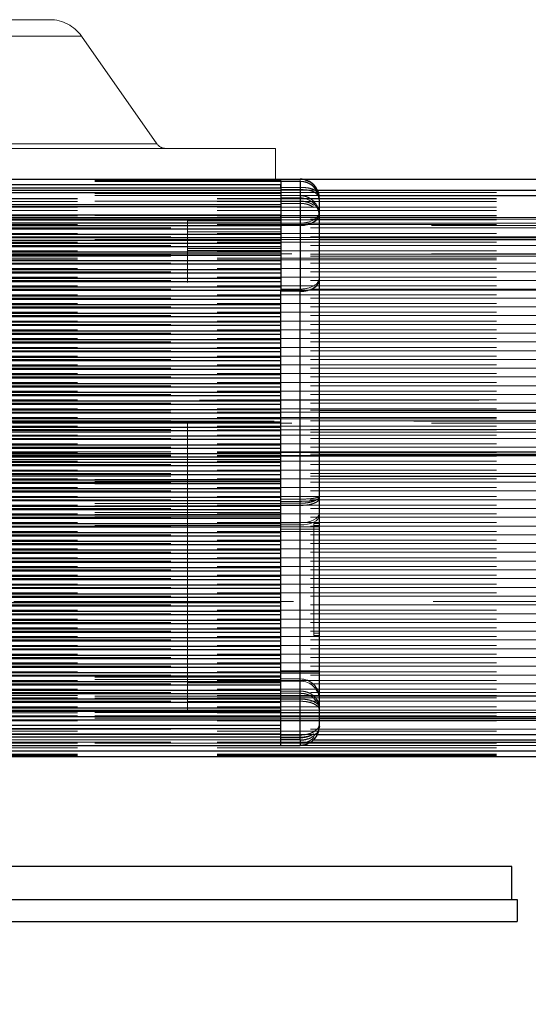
# Model space of a CAD drawing. Header units: millimetres. Extents: x 8 to 290, y 2 to 202.
# Tile 37 of 104: x 102.37 to 104.68, y 172.26 to 176.74. Entities that reach past the tile are written whole.
import ezdxf

# ---------------------------------------------------------------- set-up
doc = ezdxf.new("R2010")
doc.units = ezdxf.units.MM
doc.linetypes.add('HIDDEN', pattern=[1.905, 1.27, -0.635])
doc.styles.add('SLDTEXTSTYLE2', font='TXT', dxfattribs={"width": 0.605})
doc.dimstyles.new('SLDDIMSTYLE2', dxfattribs={"dimtxt": 2.568319, "dimasz": 3, "dimexe": 0, "dimexo": 0.0625, "dimgap": 0.64208, "dimtad": 1, "dimlfac": 20, "dimrnd": 1e-09, "dimzin": 12, "dimdsep": 46, "dimtxsty": 'SLDTEXTSTYLE2', "dimsah": 1, "dimcen": 0.09, "dimadec": 0, "dimazin": 3, "dimtfac": 1, "dimtofl": 0, "dimtmove": 0, "dimatfit": 3, "dimfxl": 1, "dimfrac": 2, "dimtolj": 1, "dimtzin": 12, "dimarcsym": 0})

# ---------------------------------------------------------------- blocks, each defined once
blk = doc.blocks.new('_D_2')
at = {"color": 7, "linetype": 'Continuous', "lineweight": 0}
blk.add_line((35.6328, 159.5789), (141.2328, 159.5789), dxfattribs=at)
at = {"color": 7, "linetype": 'Continuous', "lineweight": 18}
for points in [[(35.6328, 159.5789), (38.6328, 158.8289), (38.6328, 160.3289)], [(141.2328, 159.5789), (138.2328, 160.3289), (138.2328, 158.8289)]]:
    blk.add_solid(points, dxfattribs=at)
at = {"color": 7, "linetype": 'Continuous', "lineweight": 18, "insert": (84.5131, 162.9896), "char_height": 2.64583, "attachment_point": 1, "style": 'SLDTEXTSTYLE2'}
blk.add_mtext('2112', dxfattribs=at)

msp = doc.modelspace()

# ---------------------------------------------------------------- linework, layer by layer
at = {"color": 7, "linetype": 'HIDDEN', "lineweight": 18}
for p, q in [((102.50783, 176.73584), (101.55783, 176.73584)), ((102.65118, 176.66121), (101.41448, 176.66121)), ((102.65118, 176.66121), (101.41448, 176.66121)), ((102.99362, 176.17216), (102.65118, 176.66121)), ((102.99362, 176.17216), (101.07204, 176.17216)), ((102.99362, 176.17216), (101.07204, 176.17216)), ((103.53283, 176.15084), (100.53283, 176.15084)), ((103.53283, 176.01084), (103.53283, 176.15084)), ((34.13283, 176.00791), (103.55783, 176.00791)), ((34.13283, 176.00292), (103.55783, 176.00292)), ((34.13283, 175.99999), (103.55783, 175.99999)), ((34.13283, 175.98584), (103.55783, 175.98584)), ((103.64533, 176.01084), (103.64533, 175.81084)), ((103.67969, 176.00381), (103.6888, 175.99928)), ((103.55783, 175.97084), (34.13283, 175.97084)), ((103.55783, 175.95084), (34.13283, 175.95084)), ((34.13283, 175.94584), (103.55783, 175.94584)), ((34.13283, 175.93584), (103.55783, 175.93584)), ((140.73283, 175.95084), (71.30783, 175.95084)), ((103.55783, 175.97334), (103.64533, 175.97334)), ((103.55783, 175.96334), (103.64533, 175.96334)), ((103.55783, 175.96084), (103.71882, 175.96084)), ((103.55783, 175.93584), (103.64533, 175.93584)), ((107.16033, 175.93584), (103.55783, 175.93584)), ((103.55783, 175.93584), (103.72989, 175.93584)), ((103.64533, 175.97334), (103.64533, 175.93584)), ((103.64533, 175.96334), (103.64533, 175.92584)), ((34.13283, 175.91084), (103.55783, 175.91084)), ((103.55783, 175.89584), (34.13283, 175.89584)), ((140.73283, 175.92334), (71.30783, 175.92334)), ((140.73283, 175.92121), (71.30783, 175.92121)), ((140.73283, 175.90846), (71.30783, 175.90846)), ((103.64533, 175.92584), (103.55783, 175.92584)), ((103.64533, 175.91084), (103.55783, 175.91084)), ((103.64533, 175.90084), (103.55783, 175.90084)), ((103.64533, 175.91084), (103.64533, 174.55588)), ((103.64533, 175.90084), (103.64533, 174.54588)), ((103.55783, 175.84834), (34.13283, 175.84834)), ((34.13283, 175.84584), (103.55783, 175.84584)), ((140.73283, 175.88318), (71.30783, 175.88318)), ((140.73283, 175.8686), (71.30783, 175.8686)), ((140.73283, 175.84584), (71.30783, 175.84584)), ((34.13283, 175.82882), (103.55783, 175.82882)), ((34.13283, 175.82584), (103.55783, 175.82584)), ((103.55783, 175.81255), (34.13283, 175.81255)), ((34.13283, 175.81084), (103.55783, 175.81084)), ((140.73283, 175.84397), (71.30783, 175.84397)), ((71.30783, 175.82875), (140.73283, 175.82875)), ((140.73283, 175.82584), (71.30783, 175.82584)), ((140.73283, 175.80411), (71.30783, 175.80411)), ((103.13283, 175.82084), (103.13283, 175.81084)), ((103.13283, 175.82084), (103.55783, 175.82084)), ((103.13283, 175.76084), (103.13283, 175.81084)), ((103.55783, 175.83584), (140.73283, 175.83584)), ((103.55783, 175.81084), (107.40283, 175.81084)), ((103.64533, 175.81084), (103.64533, 175.51084)), ((34.13283, 175.80084), (103.55783, 175.80084)), ((103.55783, 175.78468), (34.13283, 175.78468)), ((103.55783, 175.80084), (71.30783, 175.80084)), ((71.30783, 175.78889), (140.73283, 175.78889)), ((140.73283, 175.76425), (71.30783, 175.76425)), ((103.55783, 175.77084), (103.13283, 175.77084)), ((103.13283, 173.63584), (103.13283, 175.76084)), ((103.13283, 175.76084), (103.55783, 175.76084)), ((107.47513, 175.80084), (103.64533, 175.80084)), ((107.417, 175.80084), (103.64533, 175.80084)), ((103.55783, 175.74486), (34.13283, 175.74486)), ((34.13283, 175.73584), (103.13283, 175.73584)), ((103.55783, 175.73285), (34.13283, 175.73285)), ((71.30783, 175.74903), (140.73283, 175.74903)), ((140.73283, 175.74584), (71.30783, 175.74584)), ((71.30783, 175.74584), (103.73283, 175.74584)), ((140.73283, 175.7244), (71.30783, 175.7244)), ((103.13283, 175.74584), (103.55783, 175.74584)), ((103.55783, 175.73584), (103.13283, 175.73584)), ((103.55783, 175.73584), (103.73283, 175.73584)), ((103.55783, 175.70494), (34.13283, 175.70494)), ((71.30783, 175.70918), (140.73283, 175.70918)), ((140.73283, 175.68454), (71.30783, 175.68454)), ((107.417, 175.67084), (71.30783, 175.67084)), ((71.30783, 175.66932), (140.73283, 175.66932)), ((103.55783, 175.69584), (103.13283, 175.69584)), ((103.13283, 175.68584), (103.55783, 175.68584)), ((103.55783, 175.66511), (34.13283, 175.66511)), ((103.55783, 175.62523), (34.13283, 175.62523)), ((71.30783, 175.66084), (140.73283, 175.66084)), ((140.73283, 175.65084), (71.30783, 175.65084)), ((140.73283, 175.64468), (71.30783, 175.64468)), ((71.30783, 175.62947), (140.73283, 175.62947)), ((103.55783, 175.5854), (34.13283, 175.5854)), ((140.73283, 175.60483), (71.30783, 175.60483)), ((71.30783, 175.58961), (140.73283, 175.58961)), ((103.55783, 175.54552), (34.13283, 175.54552)), ((140.73283, 175.56497), (71.30783, 175.56497)), ((71.30783, 175.54975), (140.73283, 175.54975)), ((103.55783, 175.50568), (34.13283, 175.50568)), ((140.73283, 175.52511), (71.30783, 175.52511)), ((71.30783, 175.5099), (140.73283, 175.5099)), ((140.98283, 175.50584), (101.28283, 175.50584)), ((103.64533, 175.51084), (103.55783, 175.51084)), ((103.64533, 173.47084), (103.64533, 175.51084)), ((103.55783, 175.46581), (34.13283, 175.46581)), ((140.73283, 175.48526), (71.30783, 175.48526)), ((71.30783, 175.47004), (140.73283, 175.47004)), ((140.73283, 175.4454), (71.30783, 175.4454)), ((103.55783, 175.42597), (34.13283, 175.42597)), ((71.30783, 175.43018), (140.73283, 175.43018)), ((140.73283, 175.40554), (71.30783, 175.40554)), ((103.55783, 175.3861), (34.13283, 175.3861)), ((71.30783, 175.39033), (140.73283, 175.39033)), ((140.73283, 175.36569), (71.30783, 175.36569)), ((103.55783, 175.34625), (34.13283, 175.34625)), ((71.30783, 175.35047), (140.73283, 175.35047)), ((140.73283, 175.32583), (71.30783, 175.32583)), ((71.30783, 175.31061), (140.73283, 175.31061)), ((103.55783, 175.30639), (34.13283, 175.30639)), ((103.55783, 175.26654), (34.13283, 175.26654)), ((140.73283, 175.28598), (71.30783, 175.28598)), ((71.30783, 175.27076), (140.73283, 175.27076)), ((103.55783, 175.22667), (34.13283, 175.22667)), ((140.73283, 175.24612), (71.30783, 175.24612)), ((71.30783, 175.2309), (140.73283, 175.2309)), ((103.55783, 175.18683), (34.13283, 175.18683)), ((140.73283, 175.20626), (71.30783, 175.20626)), ((71.30783, 175.19104), (140.73283, 175.19104)), ((103.55783, 175.14696), (34.13283, 175.14696)), ((140.73283, 175.16641), (71.30783, 175.16641)), ((71.30783, 175.15119), (140.73283, 175.15119)), ((103.55783, 175.10711), (34.13283, 175.10711)), ((140.73283, 175.12655), (71.30783, 175.12655)), ((71.30783, 175.11133), (140.73283, 175.11133)), ((140.73283, 175.08669), (71.30783, 175.08669)), ((103.55783, 175.06725), (34.13283, 175.06725)), ((71.30783, 175.07148), (140.73283, 175.07148)), ((140.73283, 175.04684), (71.30783, 175.04684)), ((103.55783, 175.0274), (34.13283, 175.0274)), ((71.30783, 175.03162), (140.73283, 175.03162)), ((140.73283, 175.00698), (71.30783, 175.00698)), ((101.28283, 175.00584), (140.98283, 175.00584)), ((103.55783, 174.98754), (34.13283, 174.98754)), ((71.30783, 174.99176), (140.73283, 174.99176)), ((140.73283, 174.96712), (71.30783, 174.96712)), ((71.30783, 174.96084), (103.73283, 174.96084)), ((71.30783, 174.95191), (140.73283, 174.95191)), ((140.73283, 174.95084), (71.30783, 174.95084)), ((71.30783, 174.95084), (103.73283, 174.95084)), ((103.55783, 174.94769), (34.13283, 174.94769)), ((103.55783, 174.90782), (34.13283, 174.90782)), ((140.73283, 174.92727), (71.30783, 174.92727)), ((140.73283, 174.92084), (71.30783, 174.92084)), ((71.30783, 174.91205), (140.73283, 174.91205)), ((102.25783, 174.91084), (140.73283, 174.91084)), ((103.55783, 174.86797), (34.13283, 174.86797)), ((107.417, 174.90084), (71.30783, 174.90084)), ((140.73283, 174.88741), (71.30783, 174.88741)), ((71.30783, 174.87219), (140.73283, 174.87219)), ((140.73283, 174.87084), (71.30783, 174.87084)), ((71.30783, 174.86084), (140.73283, 174.86084)), ((103.55783, 174.82811), (34.13283, 174.82811)), ((140.73283, 174.84755), (71.30783, 174.84755)), ((71.30783, 174.83234), (140.73283, 174.83234)), ((103.55783, 174.78826), (34.13283, 174.78826)), ((140.73283, 174.8077), (71.30783, 174.8077)), ((71.30783, 174.79248), (140.73283, 174.79248)), ((103.55783, 174.7484), (34.13283, 174.7484)), ((103.55783, 174.73584), (34.13283, 174.73584)), ((140.73283, 174.77084), (71.30783, 174.77084)), ((71.30783, 174.77084), (103.73283, 174.77084)), ((140.73283, 174.76784), (71.30783, 174.76784)), ((71.30783, 174.76084), (103.73283, 174.76084)), ((140.73283, 174.75382), (71.30783, 174.75382)), ((71.30783, 174.75382), (103.73283, 174.75382)), ((71.30783, 174.75262), (140.73283, 174.75262)), ((140.73283, 174.75084), (71.30783, 174.75084)), ((140.73283, 174.72799), (71.30783, 174.72799)), ((103.55783, 174.70855), (34.13283, 174.70855)), ((71.30783, 174.71277), (140.73283, 174.71277)), ((140.73283, 174.68813), (71.30783, 174.68813)), ((103.55783, 174.66869), (34.13283, 174.66869)), ((34.13283, 174.64584), (103.55783, 174.64584)), ((34.13283, 174.64285), (103.55783, 174.64285)), ((71.30783, 174.67291), (140.73283, 174.67291)), ((71.30783, 174.66084), (103.73283, 174.66084)), ((140.73283, 174.64827), (71.30783, 174.64827)), ((34.13283, 174.63584), (103.55783, 174.63584)), ((103.55783, 174.62883), (34.13283, 174.62883)), ((34.13283, 174.62584), (103.55783, 174.62584)), ((71.30783, 174.63305), (140.73283, 174.63305)), ((140.73283, 174.60841), (71.30783, 174.60841)), ((71.30783, 174.5932), (140.73283, 174.5932)), ((103.55783, 174.58897), (34.13283, 174.58897)), ((103.55783, 174.54912), (34.13283, 174.54912)), ((140.73283, 174.56856), (71.30783, 174.56856)), ((71.30783, 174.55334), (140.73283, 174.55334)), ((103.55783, 174.55588), (103.64533, 174.55588)), ((34.13283, 174.53584), (103.55783, 174.53584)), ((34.13283, 174.52584), (103.55783, 174.52584)), ((103.55783, 174.50926), (34.13283, 174.50926)), ((140.73283, 174.5287), (71.30783, 174.5287)), ((71.30783, 174.51349), (140.73283, 174.51349)), ((103.55783, 174.54588), (103.64533, 174.54588)), ((103.64533, 174.53713), (103.55783, 174.53713)), ((103.64533, 174.52713), (103.55783, 174.52713)), ((103.64533, 174.53713), (103.64533, 174.54618)), ((103.64533, 174.53618), (103.64533, 174.54588)), ((103.64533, 174.53713), (103.64533, 174.44846)), ((103.64533, 174.52713), (103.64533, 174.53618)), ((103.64533, 174.52713), (103.64533, 174.43846)), ((34.13283, 174.49584), (103.55783, 174.49584)), ((34.13283, 174.48584), (103.55783, 174.48584)), ((34.13283, 174.47584), (103.55783, 174.47584)), ((103.55783, 174.46941), (34.13283, 174.46941)), ((140.73283, 174.48885), (71.30783, 174.48885)), ((71.30783, 174.47363), (140.73283, 174.47363)), ((34.13283, 174.44584), (103.55783, 174.44584)), ((34.13283, 174.43584), (103.55783, 174.43584)), ((103.55783, 174.42955), (34.13283, 174.42955)), ((140.73283, 174.44899), (71.30783, 174.44899)), ((71.30783, 174.43378), (140.73283, 174.43378)), ((103.55783, 174.44846), (103.64533, 174.44846)), ((103.55783, 174.43846), (103.64533, 174.43846)), ((103.64533, 174.42971), (103.55783, 174.42971)), ((103.64533, 174.41971), (103.55783, 174.41971)), ((103.64533, 174.44846), (103.64533, 174.42971)), ((103.64533, 174.43846), (103.64533, 174.41971)), ((103.73283, 174.42971), (103.64533, 174.42971)), ((103.64533, 174.42971), (103.64533, 173.77461)), ((103.73283, 174.41971), (103.64533, 174.41971)), ((103.64533, 174.41971), (103.64533, 173.76461)), ((103.70783, 174.44584), (103.73283, 174.44584)), ((103.70783, 174.44584), (103.70783, 174.43584)), ((103.70783, 174.43584), (103.73283, 174.43584)), ((103.70783, 173.93584), (103.70783, 174.43584)), ((103.55783, 174.38969), (34.13283, 174.38969)), ((140.73283, 174.40914), (71.30783, 174.40914)), ((71.30783, 174.39391), (140.73283, 174.39391)), ((140.73283, 174.36927), (71.30783, 174.36927)), ((103.55783, 174.34984), (34.13283, 174.34984)), ((71.30783, 174.35406), (140.73283, 174.35406)), ((140.73283, 174.32942), (71.30783, 174.32942)), ((103.55783, 174.30998), (34.13283, 174.30998)), ((71.30783, 174.3142), (140.73283, 174.3142)), ((140.73283, 174.28956), (71.30783, 174.28956)), ((103.55783, 174.27012), (34.13283, 174.27012)), ((71.30783, 174.27435), (140.73283, 174.27435)), ((140.73283, 174.24971), (71.30783, 174.24971)), ((71.30783, 174.23449), (140.73283, 174.23449)), ((103.55783, 174.23027), (34.13283, 174.23027)), ((103.55783, 174.19041), (34.13283, 174.19041)), ((140.73283, 174.20985), (71.30783, 174.20985)), ((71.30783, 174.19464), (140.73283, 174.19464)), ((103.55783, 174.15055), (34.13283, 174.15055)), ((140.73283, 174.17), (71.30783, 174.17)), ((71.30783, 174.15477), (140.73283, 174.15477)), ((103.55783, 174.1107), (34.13283, 174.1107)), ((140.73283, 174.13013), (71.30783, 174.13013)), ((71.30783, 174.11493), (140.73283, 174.11493)), ((103.55783, 174.07084), (34.13283, 174.07084)), ((137.90455, 174.09029), (71.30783, 174.09029)), ((71.30783, 174.07506), (140.73283, 174.07506)), ((103.55783, 174.03099), (34.13283, 174.03099)), ((140.73283, 174.05042), (71.30783, 174.05042)), ((71.30783, 174.03522), (140.73283, 174.03522)), ((140.73283, 174.01058), (71.30783, 174.01058)), ((103.55783, 173.99113), (34.13283, 173.99113)), ((71.30783, 173.99534), (140.73283, 173.99534)), ((140.73283, 173.97071), (71.30783, 173.97071)), ((103.55783, 173.95127), (34.13283, 173.95127)), ((71.30783, 173.9555), (140.73283, 173.9555)), ((140.73283, 173.93086), (71.30783, 173.93086)), ((103.73283, 173.94584), (103.70783, 173.94584)), ((103.70783, 173.93584), (103.73283, 173.93584)), ((103.55783, 173.91142), (34.13283, 173.91142)), ((71.30783, 173.91563), (140.73283, 173.91563)), ((140.73283, 173.89099), (71.30783, 173.89099)), ((103.55783, 173.87156), (34.13283, 173.87156)), ((103.55783, 173.8317), (34.13283, 173.8317)), ((71.30783, 173.87579), (140.73283, 173.87579)), ((140.73283, 173.85115), (71.30783, 173.85115)), ((71.30783, 173.83591), (140.73283, 173.83591)), ((103.55783, 173.79185), (34.13283, 173.79185)), ((140.73283, 173.81128), (71.30783, 173.81128)), ((71.30783, 173.79608), (140.73283, 173.79608)), ((103.55783, 173.75199), (34.13283, 173.75199)), ((34.13283, 173.74584), (103.55783, 173.74584)), ((140.73283, 173.77144), (71.30783, 173.77144)), ((71.30783, 173.7562), (140.73283, 173.7562)), ((103.55783, 173.77461), (103.64533, 173.77461)), ((103.55783, 173.76461), (103.64533, 173.76461)), ((103.64533, 173.77461), (103.64533, 173.73839)), ((103.73283, 173.77461), (103.64533, 173.77461)), ((103.73283, 173.76461), (103.64533, 173.76461)), ((103.64533, 173.76461), (103.64533, 173.72839)), ((34.13283, 173.73584), (103.55783, 173.73584)), ((34.13283, 173.72584), (103.55783, 173.72584)), ((103.55783, 173.71213), (34.13283, 173.71213)), ((140.73283, 173.73156), (71.30783, 173.73156)), ((71.30783, 173.71637), (140.73283, 173.71637)), ((103.13283, 173.72084), (103.55783, 173.72084)), ((103.55783, 173.71084), (103.13283, 173.71084)), ((103.64533, 173.73839), (103.55783, 173.73839)), ((103.64533, 173.72839), (103.55783, 173.72839)), ((103.64533, 173.73839), (103.64533, 173.68328)), ((103.64533, 173.72839), (103.64533, 173.67328)), ((103.55783, 173.67228), (34.13283, 173.67228)), ((34.13283, 173.66084), (103.13283, 173.66084)), ((140.73283, 173.69173), (71.30783, 173.69173)), ((71.30783, 173.67648), (140.73283, 173.67648)), ((140.73283, 173.66383), (71.30783, 173.66383)), ((103.55783, 173.67084), (103.13283, 173.67084)), ((103.13283, 173.66084), (103.55783, 173.66084)), ((103.55783, 173.68328), (103.64533, 173.68328)), ((103.55783, 173.67328), (103.64533, 173.67328)), ((103.73283, 173.66084), (103.55783, 173.66084)), ((34.13283, 173.65084), (103.55783, 173.65084)), ((103.55783, 173.63242), (34.13283, 173.63242)), ((140.73283, 173.65182), (71.30783, 173.65182)), ((71.30783, 173.63664), (140.73283, 173.63664)), ((140.73283, 173.61199), (71.30783, 173.61199)), ((103.13283, 173.64584), (103.55783, 173.64584)), ((103.55783, 173.63584), (103.13283, 173.63584)), ((103.13283, 173.58584), (103.13283, 173.63584)), ((103.64533, 173.64706), (103.55783, 173.64706)), ((103.64533, 173.63706), (103.55783, 173.63706)), ((103.64533, 173.48334), (103.64533, 173.64706)), ((103.64533, 173.47334), (103.64533, 173.63706)), ((34.13283, 173.59584), (103.55783, 173.59584)), ((103.55783, 173.59256), (34.13283, 173.59256)), ((34.13283, 173.58584), (103.55783, 173.58584)), ((34.13283, 173.57084), (103.55783, 173.57084)), ((71.30783, 173.59676), (140.73283, 173.59676)), ((140.73283, 173.59584), (71.30783, 173.59584)), ((103.55783, 173.59584), (71.30783, 173.59584)), ((103.13283, 173.59584), (71.30783, 173.59584)), ((140.73283, 173.58412), (71.30783, 173.58412)), ((140.73283, 173.57084), (71.30783, 173.57084)), ((140.73283, 173.56785), (71.30783, 173.56785)), ((71.30783, 173.56785), (103.73283, 173.56785)), ((103.55783, 173.59584), (103.13283, 173.59584)), ((103.55783, 173.58584), (140.73283, 173.58584)), ((34.13283, 173.56084), (103.55783, 173.56084)), ((103.55783, 173.55271), (34.13283, 173.55271)), ((34.13283, 173.55084), (103.55783, 173.55084)), ((103.55783, 173.52807), (34.13283, 173.52807)), ((140.73283, 173.55084), (71.30783, 173.55084)), ((71.30783, 173.55084), (103.73283, 173.55084)), ((140.73283, 173.54834), (71.30783, 173.54834)), ((103.55783, 173.56084), (103.73283, 173.56084)), ((103.55783, 173.51349), (34.13283, 173.51349)), ((103.55783, 173.48821), (34.13283, 173.48821)), ((103.55783, 173.47547), (34.13283, 173.47547)), ((34.13283, 173.47334), (103.55783, 173.47334)), ((71.30783, 173.51084), (140.73283, 173.51084)), ((140.73283, 173.50084), (71.30783, 173.50084)), ((108.13658, 173.48584), (71.30783, 173.48584)), ((71.30783, 173.48584), (103.72349, 173.48584)), ((103.55783, 173.48334), (103.64533, 173.48334)), ((103.55783, 173.47334), (103.64533, 173.47334)), ((34.13283, 173.46084), (103.55783, 173.46084)), ((34.13283, 173.44584), (103.55783, 173.44584)), ((71.30783, 173.46084), (103.70805, 173.46084)), ((140.73283, 173.45084), (71.30783, 173.45084)), ((71.30783, 173.45084), (103.69291, 173.45084)), ((140.73283, 173.44584), (71.30783, 173.44584)), ((103.64533, 173.47084), (103.55783, 173.47084)), ((103.64533, 173.44584), (103.55783, 173.44584)), ((103.64533, 173.43584), (140.73283, 173.43584)), ((140.73283, 173.42584), (71.30783, 173.42584)), ((137.33658, 173.41084), (71.30783, 173.41084)), ((140.73283, 173.39669), (71.30783, 173.39669)), ((140.73283, 173.39376), (71.30783, 173.39376)), ((140.73283, 173.38877), (71.30783, 173.38877))]:
    msp.add_line(p, q, dxfattribs=at)
at = {"color": 7, "linetype": 'Continuous', "lineweight": 25}
for p, q in [((31.58283, 176.01084), (106.18283, 176.01084)), ((34.13283, 175.98584), (103.55783, 175.98584)), ((103.55783, 176.00084), (103.55783, 176.01084)), ((103.55783, 176.00084), (103.55783, 175.80084)), ((103.64533, 176.00084), (103.55783, 176.00084)), ((103.55783, 175.97084), (103.55783, 175.98584)), ((103.64533, 176.00084), (103.64533, 175.80084)), ((34.13283, 175.97084), (103.55783, 175.97084)), ((34.13283, 175.96084), (103.55783, 175.96084)), ((34.13283, 175.95084), (103.55783, 175.95084)), ((103.71882, 175.96084), (140.73283, 175.96084)), ((103.72989, 175.93584), (140.73283, 175.93584)), ((34.13283, 175.89584), (103.55783, 175.89584)), ((103.73283, 175.85278), (103.73283, 175.91334)), ((35.38283, 175.88584), (103.55783, 175.88584)), ((35.51453, 175.84834), (103.55783, 175.84834)), ((103.55783, 175.83584), (103.55783, 175.84834)), ((103.73283, 175.55278), (103.73283, 175.85278)), ((35.53283, 175.83584), (103.55783, 175.83584)), ((35.54531, 175.82584), (103.55783, 175.82584)), ((35.55967, 175.81255), (103.55783, 175.81255)), ((35.57146, 175.79991), (103.55783, 175.79991)), ((35.58369, 175.78468), (103.55783, 175.78468)), ((35.5998, 175.76003), (103.55783, 175.76003)), ((103.64533, 175.80084), (103.55783, 175.80084)), ((103.55783, 175.80084), (103.55783, 175.50084)), ((103.64533, 175.80084), (103.64533, 175.50084)), ((35.60781, 175.74486), (103.55783, 175.74486)), ((35.61324, 175.73285), (103.55783, 175.73285)), ((35.61817, 175.72019), (103.55783, 175.72019)), ((103.73283, 175.74584), (140.73283, 175.74584)), ((103.73283, 175.73584), (140.73283, 175.73584)), ((35.62309, 175.70494), (103.55783, 175.70494)), ((35.62885, 175.6803), (103.55783, 175.6803)), ((35.63111, 175.66511), (103.55783, 175.66511)), ((35.63279, 175.64048), (103.55783, 175.64048)), ((35.63283, 175.62523), (103.55783, 175.62523)), ((35.63283, 175.60059), (103.55783, 175.60059)), ((35.63283, 175.5854), (103.55783, 175.5854)), ((35.63283, 175.56076), (103.55783, 175.56076)), ((35.63283, 175.54552), (103.55783, 175.54552)), ((103.73283, 173.52334), (103.73283, 175.55278)), ((35.63283, 175.52088), (103.55783, 175.52088)), ((35.63283, 175.50568), (103.55783, 175.50568)), ((103.64533, 175.50084), (103.55783, 175.50084)), ((103.55783, 173.46084), (103.55783, 175.50084)), ((103.64533, 173.46084), (103.64533, 175.50084)), ((35.63283, 175.48105), (103.55783, 175.48105)), ((35.63283, 175.46581), (103.55783, 175.46581)), ((35.63283, 175.44117), (103.55783, 175.44117)), ((35.63283, 175.42597), (103.55783, 175.42597)), ((35.63283, 175.40133), (103.55783, 175.40133)), ((35.63283, 175.3861), (103.55783, 175.3861)), ((35.63283, 175.36146), (103.55783, 175.36146)), ((35.63283, 175.34625), (103.55783, 175.34625)), ((35.63283, 175.32162), (103.55783, 175.32162)), ((35.63283, 175.30639), (103.55783, 175.30639)), ((35.63283, 175.28175), (103.55783, 175.28175)), ((35.63283, 175.26654), (103.55783, 175.26654)), ((35.63283, 175.2419), (103.55783, 175.2419)), ((35.63283, 175.22667), (103.55783, 175.22667)), ((35.63283, 175.20203), (103.55783, 175.20203)), ((35.63283, 175.18683), (103.55783, 175.18683)), ((35.63283, 175.16219), (103.55783, 175.16219)), ((35.63283, 175.14696), (103.55783, 175.14696)), ((35.63283, 175.12232), (103.55783, 175.12232)), ((35.63283, 175.10711), (103.55783, 175.10711)), ((35.63283, 175.08247), (103.55783, 175.08247)), ((35.63283, 175.06725), (103.55783, 175.06725)), ((35.63283, 175.04261), (103.55783, 175.04261)), ((35.63283, 175.0274), (103.55783, 175.0274)), ((101.72623, 175.00276), (103.55783, 175.00276)), ((101.73277, 174.98754), (103.55783, 174.98754)), ((101.73283, 174.9629), (103.55783, 174.9629)), ((103.73283, 174.96084), (140.73283, 174.96084)), ((103.73283, 174.95084), (140.73283, 174.95084)), ((101.73283, 174.94769), (103.55783, 174.94769)), ((101.73283, 174.92305), (103.55783, 174.92305)), ((101.73283, 174.90782), (103.55783, 174.90782)), ((101.73283, 174.88319), (103.55783, 174.88319)), ((101.73283, 174.86797), (103.55783, 174.86797)), ((101.73283, 174.84333), (103.55783, 174.84333)), ((101.73283, 174.82811), (103.55783, 174.82811)), ((101.73283, 174.80347), (103.55783, 174.80347)), ((101.73283, 174.78826), (103.55783, 174.78826)), ((101.73283, 174.76362), (103.55783, 174.76362)), ((101.73283, 174.7484), (103.55783, 174.7484)), ((103.73283, 174.77084), (140.73283, 174.77084)), ((103.73283, 174.76084), (140.73283, 174.76084)), ((103.73283, 174.75382), (140.73283, 174.75382)), ((101.7349, 174.72376), (103.55783, 174.72376)), ((101.74236, 174.70855), (103.55783, 174.70855)), ((101.75046, 174.68391), (103.55783, 174.68391)), ((101.7528, 174.66869), (103.55783, 174.66869)), ((101.75657, 174.64405), (103.55783, 174.64405)), ((103.73283, 174.66084), (140.73283, 174.66084)), ((101.75298, 174.60419), (103.55783, 174.60419)), ((101.75676, 174.62883), (103.55783, 174.62883)), ((101.73549, 174.54912), (103.55783, 174.54912)), ((101.74296, 174.56434), (103.55783, 174.56434)), ((101.75065, 174.58897), (103.55783, 174.58897)), ((101.73283, 174.52448), (103.55783, 174.52448)), ((101.73283, 174.50926), (103.55783, 174.50926)), ((101.73283, 174.48462), (103.55783, 174.48462)), ((101.73283, 174.46941), (103.55783, 174.46941)), ((101.73283, 174.44477), (103.55783, 174.44477)), ((101.73283, 174.42955), (103.55783, 174.42955)), ((101.73283, 174.40491), (103.55783, 174.40491)), ((101.73283, 174.38969), (103.55783, 174.38969)), ((101.73283, 174.36506), (103.55783, 174.36506)), ((101.73283, 174.34984), (103.55783, 174.34984)), ((101.73283, 174.3252), (103.55783, 174.3252)), ((101.73283, 174.30998), (103.55783, 174.30998)), ((101.73283, 174.28534), (103.55783, 174.28534)), ((35.63283, 174.24548), (103.55783, 174.24548)), ((101.72728, 174.27012), (103.55783, 174.27012)), ((35.63283, 174.23027), (103.55783, 174.23027)), ((35.63283, 174.20563), (103.55783, 174.20563)), ((35.63283, 174.19041), (103.55783, 174.19041)), ((35.63283, 174.16577), (103.55783, 174.16577)), ((35.63283, 174.15055), (103.55783, 174.15055)), ((35.63283, 174.12592), (103.55783, 174.12592)), ((35.63283, 174.1107), (103.55783, 174.1107)), ((35.63283, 174.08606), (103.55783, 174.08606)), ((35.63283, 174.07084), (103.55783, 174.07084)), ((35.63283, 174.0462), (103.55783, 174.0462)), ((35.63283, 174.03099), (103.55783, 174.03099)), ((35.63283, 174.00635), (103.55783, 174.00635)), ((35.63283, 173.99113), (103.55783, 173.99113)), ((35.63283, 173.96649), (103.55783, 173.96649)), ((35.63283, 173.95127), (103.55783, 173.95127)), ((35.63283, 173.92663), (103.55783, 173.92663)), ((35.63283, 173.91142), (103.55783, 173.91142)), ((35.63283, 173.88678), (103.55783, 173.88678)), ((35.63283, 173.87156), (103.55783, 173.87156)), ((35.63283, 173.84692), (103.55783, 173.84692)), ((35.63283, 173.8317), (103.55783, 173.8317)), ((35.63283, 173.80706), (103.55783, 173.80706)), ((35.63283, 173.79185), (103.55783, 173.79185)), ((35.63283, 173.76721), (103.55783, 173.76721)), ((35.63283, 173.75199), (103.55783, 173.75199)), ((35.63283, 173.72735), (103.55783, 173.72735)), ((35.63283, 173.71213), (103.55783, 173.71213)), ((35.63283, 173.6875), (103.55783, 173.6875)), ((35.63283, 173.67228), (103.55783, 173.67228)), ((140.73283, 173.66084), (103.73283, 173.66084)), ((35.63283, 173.64764), (103.55783, 173.64764)), ((35.63283, 173.63242), (103.55783, 173.63242)), ((35.63283, 173.60778), (103.55783, 173.60778)), ((35.63283, 173.59256), (103.55783, 173.59256)), ((35.63283, 173.56793), (103.55783, 173.56793)), ((103.73283, 173.56785), (140.73283, 173.56785)), ((35.63283, 173.55271), (103.55783, 173.55271)), ((35.63283, 173.52807), (103.55783, 173.52807)), ((103.73283, 173.56084), (140.73283, 173.56084)), ((103.73283, 173.55084), (140.73283, 173.55084)), ((35.63283, 173.51349), (103.55783, 173.51349)), ((35.63283, 173.48821), (103.55783, 173.48821)), ((35.63283, 173.47547), (103.55783, 173.47547)), ((103.72349, 173.48584), (140.73283, 173.48584)), ((35.63283, 173.43584), (103.55783, 173.43584)), ((103.64533, 173.46084), (103.55783, 173.46084)), ((103.55783, 173.43584), (103.55783, 173.46084)), ((103.55783, 173.43584), (103.64533, 173.43584)), ((103.69291, 173.45084), (140.73283, 173.45084)), ((103.70805, 173.46084), (140.73283, 173.46084)), ((71.30783, 173.41084), (137.80415, 173.41084)), ((71.30783, 173.38584), (137.76129, 173.38584)), ((104.60783, 172.88584), (101.60783, 172.88584)), ((104.60783, 172.73584), (104.60783, 172.88584)), ((101.63283, 172.73584), (104.63283, 172.73584)), ((104.63283, 172.73584), (104.63283, 172.63584)), ((101.63283, 172.63584), (104.63283, 172.63584))]:
    msp.add_line(p, q, dxfattribs=at)
at = {"color": 7, "linetype": 'HIDDEN', "lineweight": 18, "flags": 128}
for points in [[(103.73283, 174.49221), (103.73115, 174.48368), (103.72617, 174.47547), (103.71808, 174.46791), (103.7072, 174.46128), (103.69394, 174.45583), (103.67882, 174.45179), (103.6624, 174.4493), (103.64533, 174.44846)], [(103.73283, 174.48221), (103.73115, 174.47368), (103.72617, 174.46547), (103.71808, 174.45791), (103.7072, 174.45128), (103.69394, 174.44583), (103.67882, 174.44179), (103.6624, 174.4393), (103.64533, 174.43846)]]:
    msp.add_lwpolyline(points, dxfattribs=at)
at = {"color": 7, "linetype": 'HIDDEN', "lineweight": 18}
for centre, radius, start, end in [((102.50783, 176.56084), 0.175, 35, 90), ((103.03458, 176.20084), 0.05, 215, 270), ((103.64533, 175.83834), 0.0875, 0, 90), ((103.6468, 173.65235), 0.08605, 1.01019, 90.97576), ((103.6468, 173.64235), 0.08605, 1.01019, 90.97576)]:
    msp.add_arc(centre, radius, start, end, dxfattribs=at)
at = {"color": 7, "linetype": 'Continuous', "lineweight": 25}
msp.add_arc((103.64533, 175.91334), 0.0875, 0, 90, dxfattribs=at)
at = {"color": 7, "linetype": 'HIDDEN', "lineweight": 18}
for centre, end_param in [((103.64533, 175.86278), 6.2831853), ((103.64533, 175.56278), 6.2831867)]:
    msp.add_ellipse(centre, major_axis=(0.0875, 0), ratio=0.5936331, start_param=4.712389, end_param=end_param, dxfattribs=at)
at = {"color": 7, "linetype": 'Continuous', "lineweight": 25}
for centre, end_param in [((103.64533, 175.85278), 6.2831853), ((103.64533, 175.55278), 6.2831867)]:
    msp.add_ellipse(centre, major_axis=(0.0875, 0), ratio=0.5936331, start_param=4.712389, end_param=end_param, dxfattribs=at)
for points, knots in [([(103.7072, 175.98521), (103.69869, 175.99209), (103.68552, 176.00275), (103.66312, 176.00977), (103.65111, 176.01049), (103.64533, 176.01084)], [0, 0, 0, 0, 0.4860657, 0.7523692, 1, 1, 1, 1]), ([(103.73283, 173.52334), (103.73174, 173.51514), (103.72962, 173.49913), (103.71455, 173.4857), (103.7072, 173.47914)], [0, 0, 0, 0, 0.5121453, 1, 1, 1, 1]), ([(103.7072, 173.46146), (103.71455, 173.47064), (103.72962, 173.48945), (103.73174, 173.51186), (103.73283, 173.52334)], [0, 0, 0, 0, 0.48785465, 1, 1, 1, 1]), ([(103.64533, 173.46084), (103.65104, 173.46107), (103.66264, 173.46155), (103.67911, 173.4653), (103.69455, 173.47107), (103.70287, 173.47638), (103.7072, 173.47914)], [0, 0, 0, 0, 0.2384663, 0.4845178, 0.7315473, 1, 1, 1, 1]), ([(103.7072, 173.46146), (103.70287, 173.45759), (103.69455, 173.45014), (103.67911, 173.44209), (103.66264, 173.43682), (103.65104, 173.43616), (103.64533, 173.43584)], [0, 0, 0, 0, 0.2684706, 0.5154824, 0.761548, 1, 1, 1, 1])]:
    msp.add_open_spline(points, degree=3, knots=knots, dxfattribs=at)
at = {"color": 7, "linetype": 'HIDDEN', "lineweight": 18}
for points in [[(103.64533, 175.97334), (103.64533, 175.97579), (103.64533, 175.9807), (103.64533, 175.98777), (103.64533, 175.99435), (103.64533, 175.99802), (103.64533, 175.99985)], [(103.64533, 175.96334), (103.64533, 175.96579), (103.64533, 175.9707), (103.64533, 175.97777), (103.64533, 175.98435), (103.64533, 175.98802), (103.64533, 175.98985)], [(103.64533, 175.92851), (103.64533, 175.92961), (103.64533, 175.93179), (103.64533, 175.93406), (103.64533, 175.93556), (103.64533, 175.93574), (103.64533, 175.93584)], [(103.64533, 175.91084), (103.64533, 175.91247), (103.64533, 175.91575), (103.64533, 175.92046), (103.64533, 175.92485), (103.64533, 175.92729), (103.64533, 175.92851)], [(103.64533, 175.90084), (103.64533, 175.90247), (103.64533, 175.90575), (103.64533, 175.91046), (103.64533, 175.91485), (103.64533, 175.91729), (103.64533, 175.91851)], [(103.64533, 173.65989), (103.64533, 173.66295), (103.64533, 173.66907), (103.64533, 173.67188), (103.64533, 173.67328)], [(103.64533, 173.64706), (103.64533, 173.65119), (103.64533, 173.65944), (103.64533, 173.66641), (103.64533, 173.66989)], [(103.64533, 173.63706), (103.64533, 173.64119), (103.64533, 173.64944), (103.64533, 173.65641), (103.64533, 173.65989)], [(103.64533, 173.45682), (103.64533, 173.45865), (103.64533, 173.46232), (103.64533, 173.46891), (103.64533, 173.47597), (103.64533, 173.48088), (103.64533, 173.48334)], [(103.64533, 173.44682), (103.64533, 173.44865), (103.64533, 173.45232), (103.64533, 173.45891), (103.64533, 173.46597), (103.64533, 173.47088), (103.64533, 173.47334)], [(103.64533, 173.47084), (103.64533, 173.4692), (103.64533, 173.46593), (103.64533, 173.46122), (103.64533, 173.45683), (103.64533, 173.45438), (103.64533, 173.45316)], [(103.64533, 173.44584), (103.64533, 173.44598), (103.64533, 173.44625), (103.64533, 173.4485), (103.64533, 173.45191), (103.64533, 173.45518), (103.64533, 173.45682)]]:
    msp.add_open_spline(points, degree=3, dxfattribs=at)
for points, knots in [([(103.6696, 176.00307), (103.66961, 176.0031), (103.66964, 176.00327), (103.66995, 176.00349), (103.67079, 176.0038), (103.6726, 176.00385), (103.68074, 176.00274), (103.69365, 175.99681), (103.70889, 175.98467), (103.71607, 175.9745), (103.72007, 175.96885)], [0, 0, 0, 0, 0.0028918, 0.0157803, 0.030559, 0.0678517, 0.1175294, 0.4493357, 0.6941993, 1, 1, 1, 1]), ([(103.7072, 175.98521), (103.71442, 175.97612), (103.72618, 175.96131), (103.73212, 175.9389), (103.73264, 175.92752), (103.73283, 175.92334)], [0, 0, 0, 0, 0.5008441, 0.8162965, 1, 1, 1, 1]), ([(103.73283, 175.92334), (103.73175, 175.93108), (103.73026, 175.94169), (103.7209, 175.95397), (103.71076, 175.96191), (103.69675, 175.96762), (103.68093, 175.97118), (103.66405, 175.97299), (103.65138, 175.97323), (103.64533, 175.97334)], [0, 0, 0, 0, 0.2416037, 0.3312943, 0.4820064, 0.6244967, 0.7313388, 0.8718991, 1, 1, 1, 1]), ([(103.73283, 175.91334), (103.73175, 175.92108), (103.73026, 175.93169), (103.7209, 175.94397), (103.71076, 175.95191), (103.69675, 175.95762), (103.68093, 175.96118), (103.66405, 175.96299), (103.65138, 175.96323), (103.64533, 175.96334)], [0, 0, 0, 0, 0.2416037, 0.33129432, 0.48200637, 0.62449666, 0.73133878, 0.87189912, 1, 1, 1, 1]), ([(103.7072, 175.91021), (103.70287, 175.91409), (103.69455, 175.92153), (103.67911, 175.92958), (103.66264, 175.93485), (103.65104, 175.93551), (103.64533, 175.93584)], [0, 0, 0, 0, 0.26847058, 0.51548238, 0.76154798, 1, 1, 1, 1]), ([(103.64533, 175.91084), (103.65104, 175.9106), (103.66264, 175.91013), (103.67911, 175.90637), (103.69455, 175.90061), (103.70287, 175.8953), (103.7072, 175.89253)], [0, 0, 0, 0, 0.2384514, 0.484518, 0.7315473, 1, 1, 1, 1]), ([(103.64533, 175.90084), (103.65104, 175.9006), (103.66264, 175.90013), (103.67911, 175.89637), (103.69455, 175.89061), (103.70287, 175.8853), (103.7072, 175.88253)], [0, 0, 0, 0, 0.2384514, 0.484518, 0.7315473, 1, 1, 1, 1]), ([(103.7072, 175.91021), (103.71455, 175.90103), (103.72962, 175.88222), (103.73174, 175.85981), (103.73283, 175.84834)], [0, 0, 0, 0, 0.48785465, 1, 1, 1, 1]), ([(103.7072, 174.55981), (103.70274, 174.55921), (103.69393, 174.55802), (103.67344, 174.55638), (103.65647, 174.55608), (103.64533, 174.55588)], [0, 0, 0, 0, 0.2614893, 0.5155788, 1, 1, 1, 1]), ([(103.7072, 174.54981), (103.70274, 174.54921), (103.69393, 174.54802), (103.67344, 174.54638), (103.65647, 174.54608), (103.64533, 174.54588)], [0, 0, 0, 0, 0.26148933, 0.51557884, 1, 1, 1, 1]), ([(103.7072, 174.55981), (103.71455, 174.56119), (103.72927, 174.56397), (103.73164, 174.56751), (103.73283, 174.56928)], [0, 0, 0, 0, 0.4992221, 1, 1, 1, 1]), ([(103.73283, 174.56928), (103.73164, 174.56503), (103.72927, 174.55653), (103.71455, 174.54987), (103.7072, 174.54655)], [0, 0, 0, 0, 0.50077791, 1, 1, 1, 1]), ([(103.73283, 174.55928), (103.73164, 174.55503), (103.72927, 174.54653), (103.71455, 174.53987), (103.7072, 174.53655)], [0, 0, 0, 0, 0.5007779, 1, 1, 1, 1]), ([(103.7072, 174.54981), (103.71455, 174.55119), (103.72927, 174.55397), (103.73164, 174.55751), (103.73283, 174.55928)], [0, 0, 0, 0, 0.49922209, 1, 1, 1, 1]), ([(103.64533, 174.53713), (103.65647, 174.53758), (103.67344, 174.53825), (103.69393, 174.54223), (103.70274, 174.5451), (103.7072, 174.54655)], [0, 0, 0, 0, 0.4844212, 0.7385107, 1, 1, 1, 1]), ([(103.64533, 174.52713), (103.65647, 174.52758), (103.67344, 174.52825), (103.69393, 174.53223), (103.70274, 174.5351), (103.7072, 174.53655)], [0, 0, 0, 0, 0.48442116, 0.73851067, 1, 1, 1, 1]), ([(103.7072, 173.66144), (103.70284, 173.66476), (103.69438, 173.6712), (103.67895, 173.67801), (103.66254, 173.68246), (103.65103, 173.68301), (103.64533, 173.68328)], [0, 0, 0, 0, 0.2606858, 0.5061591, 0.7555661, 1, 1, 1, 1]), ([(103.7072, 173.65144), (103.70284, 173.65476), (103.69438, 173.6612), (103.67895, 173.66801), (103.66254, 173.67246), (103.65103, 173.67301), (103.64533, 173.67328)], [0, 0, 0, 0, 0.2606858, 0.5061591, 0.7555661, 1, 1, 1, 1]), ([(103.7072, 173.66144), (103.71455, 173.65368), (103.72942, 173.63798), (103.73168, 173.61853), (103.73283, 173.6087)], [0, 0, 0, 0, 0.494388, 1, 1, 1, 1]), ([(103.7072, 173.63582), (103.70284, 173.63753), (103.69438, 173.64084), (103.67895, 173.64435), (103.66254, 173.64663), (103.65103, 173.64692), (103.64533, 173.64706)], [0, 0, 0, 0, 0.2606675, 0.5061591, 0.7555343, 1, 1, 1, 1]), ([(103.7072, 173.62582), (103.70284, 173.62753), (103.69438, 173.63084), (103.67895, 173.63435), (103.66254, 173.63663), (103.65103, 173.63692), (103.64533, 173.63706)], [0, 0, 0, 0, 0.26066751, 0.50615909, 0.75553433, 1, 1, 1, 1]), ([(103.7072, 173.65144), (103.71455, 173.64368), (103.72942, 173.62798), (103.73168, 173.60853), (103.73283, 173.5987)], [0, 0, 0, 0, 0.494388, 1, 1, 1, 1]), ([(103.73283, 173.6087), (103.73168, 173.61375), (103.72942, 173.62376), (103.71455, 173.63183), (103.7072, 173.63582)], [0, 0, 0, 0, 0.505612, 1, 1, 1, 1]), ([(103.73283, 173.5987), (103.73168, 173.60375), (103.72942, 173.61376), (103.71455, 173.62183), (103.7072, 173.62582)], [0, 0, 0, 0, 0.505612, 1, 1, 1, 1]), ([(103.7072, 173.49798), (103.71455, 173.5032), (103.72951, 173.51383), (103.73171, 173.52676), (103.73283, 173.53334)], [0, 0, 0, 0, 0.4913001, 1, 1, 1, 1]), ([(103.64533, 173.48334), (103.65103, 173.48352), (103.66258, 173.4839), (103.67902, 173.48689), (103.69446, 173.49148), (103.70286, 173.49576), (103.7072, 173.49798)], [0, 0, 0, 0, 0.241845, 0.4897809, 0.7359119, 1, 1, 1, 1]), ([(103.64533, 173.47084), (103.65104, 173.47107), (103.66264, 173.47155), (103.67911, 173.4753), (103.69455, 173.48107), (103.70287, 173.48638), (103.7072, 173.48914)], [0, 0, 0, 0, 0.2384663, 0.4845178, 0.7315473, 1, 1, 1, 1]), ([(103.64533, 173.47334), (103.65103, 173.47352), (103.66258, 173.4739), (103.67902, 173.47689), (103.69446, 173.48148), (103.70286, 173.48576), (103.7072, 173.48798)], [0, 0, 0, 0, 0.241845, 0.4897809, 0.7359119, 1, 1, 1, 1]), ([(103.64533, 173.44584), (103.65103, 173.44616), (103.66258, 173.44681), (103.67902, 173.45206), (103.69446, 173.46007), (103.70286, 173.46758), (103.7072, 173.47146)], [0, 0, 0, 0, 0.24186, 0.489781, 0.73593, 1, 1, 1, 1])]:
    msp.add_open_spline(points, degree=3, knots=knots, dxfattribs=at)
at = {"color": 7, "linetype": 'Continuous', "lineweight": 25}
for points in [[(103.64533, 173.46084), (103.64533, 173.4592), (103.64533, 173.45593), (103.64533, 173.45122), (103.64533, 173.44683), (103.64533, 173.44438), (103.64533, 173.44316)], [(103.64533, 173.44316), (103.64533, 173.44207), (103.64533, 173.43988), (103.64533, 173.43761), (103.64533, 173.43611), (103.64533, 173.43593), (103.64533, 173.43584)]]:
    msp.add_open_spline(points, degree=3, dxfattribs=at)

# ---------------------------------------------------------------- dimensions: what is measured, and where the dimension line sits
at = {"color": 7, "linetype": 'Continuous', "lineweight": 18}
dim = msp.add_linear_dim(base=(141.23283, 159.57894), p1=(35.63283, 175.63584), p2=(141.23283, 175.63584), dimstyle='SLDDIMSTYLE2', dxfattribs=at)
dim.commit()
dim.dimension.update_dxf_attribs({"geometry": '_D_2', "text_midpoint": (88.43283, 159.57894), "dimtype": 160})

doc.saveas('drawing.dxf')
